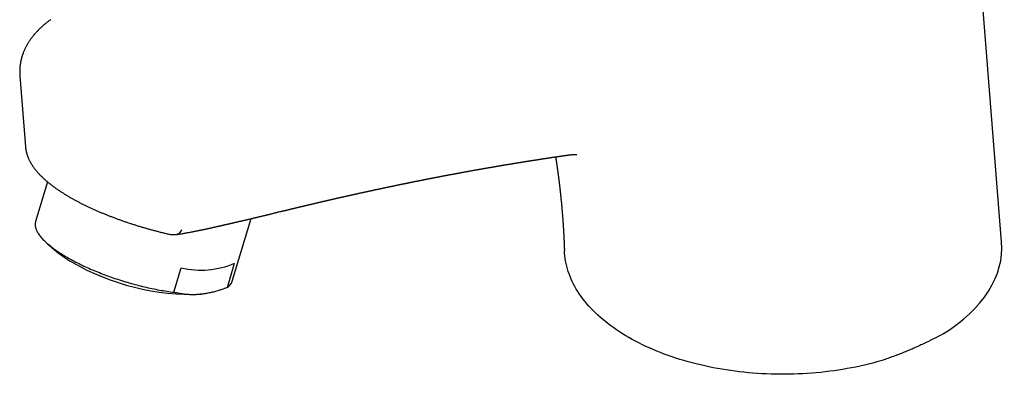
# Model space of a CAD drawing. Header units: millimetres. Extents: x 8 to 551, y 12 to 391.
# Tile 6 of 19: x 421 to 536, y 76 to 117. Entities that reach past the tile are written whole.
import ezdxf

# ---------------------------------------------------------------- set-up
doc = ezdxf.new("R2010")
doc.units = ezdxf.units.MM

msp = doc.modelspace()

# ---------------------------------------------------------------- linework, layer by layer
at = {"color": 7, "linetype": 'Continuous', "lineweight": 30}
for p, q in [((535.33, 91.19), (530.93, 146.69)), ((420.74, 110.53), (421.4, 102.25)), ((420.74, 110.53), (420.74, 110.53)), ((423.97, 98.16), (422.57, 93.54)), ((451.04, 94.68), (450.9, 94.65)), ((445.54, 86.58), (447.75, 93.88)), ((423.92, 91), (424.74, 90.28)), ((444.96, 85.84), (445.81, 88.68)), ((438.71, 85.3), (439.57, 88.13)), ((441.92, 85.07), (442.12, 85.1))]:
    msp.add_line(p, q, dxfattribs=at)
at = {"color": 7, "linetype": 'Continuous', "lineweight": 30, "flags": 128}
for points in [[(422.57, 93.54), (422.56, 93.51), (422.55, 93.44), (422.53, 93.37), (422.53, 93.3), (422.52, 93.22), (422.52, 93.15), (422.53, 93.07), (422.54, 93), (422.55, 92.92), (422.57, 92.84), (422.59, 92.76), (422.62, 92.68), (422.65, 92.6), (422.69, 92.52), (422.73, 92.43), (422.77, 92.35), (422.82, 92.26), (422.87, 92.18), (422.93, 92.09), (422.99, 92), (423.06, 91.91), (423.12, 91.83), (423.2, 91.74), (423.27, 91.65), (423.36, 91.55), (423.44, 91.46), (423.53, 91.37), (423.62, 91.28), (423.72, 91.19), (423.82, 91.09), (423.92, 91), (424.03, 90.91), (424.15, 90.81), (424.26, 90.72), (424.38, 90.62), (424.5, 90.53), (424.63, 90.43), (424.76, 90.34), (424.89, 90.24), (425.03, 90.14), (425.17, 90.05), (425.32, 89.95), (425.46, 89.86), (425.61, 89.76), (425.77, 89.67), (425.92, 89.57), (426.08, 89.48), (426.25, 89.38), (426.41, 89.29), (426.58, 89.19), (426.75, 89.1), (426.92, 89.01), (427.1, 88.91), (427.28, 88.82), (427.46, 88.73), (427.65, 88.64), (427.83, 88.54), (428.02, 88.45), (428.21, 88.36), (428.4, 88.27), (428.6, 88.19), (428.8, 88.1), (429, 88.01), (429.2, 87.92), (429.4, 87.84), (429.61, 87.75), (429.81, 87.67), (430.02, 87.59), (430.23, 87.5), (430.44, 87.42), (430.65, 87.34), (430.87, 87.26), (431.08, 87.18), (431.3, 87.11), (431.51, 87.03), (431.73, 86.96), (431.95, 86.88), (432.17, 86.81), (432.39, 86.74), (432.61, 86.67), (432.83, 86.6), (433.06, 86.53), (433.28, 86.47), (433.5, 86.4), (433.72, 86.34), (433.95, 86.27), (434.17, 86.21), (434.39, 86.15), (434.61, 86.1), (434.84, 86.04), (435.06, 85.99), (435.28, 85.93), (435.5, 85.88), (435.72, 85.83), (435.94, 85.78), (436.16, 85.73), (436.38, 85.69), (436.6, 85.65), (436.82, 85.6), (437.03, 85.56), (437.25, 85.52), (437.46, 85.49), (437.67, 85.45), (437.88, 85.42), (438.09, 85.39), (438.3, 85.36), (438.51, 85.33), (438.71, 85.3)], [(521.24, 77.31), (520.77, 77.18), (520.29, 77.05), (519.8, 76.92), (519.31, 76.81), (518.82, 76.7), (518.32, 76.59), (517.82, 76.49), (517.31, 76.4), (516.81, 76.31), (516.3, 76.23), (515.78, 76.15), (515.27, 76.09), (514.75, 76.02), (514.23, 75.97), (513.7, 75.92), (513.18, 75.87), (512.65, 75.84), (512.13, 75.81), (511.6, 75.78), (511.07, 75.76), (510.54, 75.75), (510.01, 75.74), (509.48, 75.75), (508.95, 75.75), (508.42, 75.77), (507.89, 75.79), (507.36, 75.81), (506.84, 75.84), (506.31, 75.88), (505.79, 75.93), (505.26, 75.98), (504.74, 76.04), (504.22, 76.1), (503.71, 76.17), (503.19, 76.25), (502.68, 76.33), (502.18, 76.42), (501.67, 76.51), (501.17, 76.61), (500.68, 76.72), (500.18, 76.83), (499.69, 76.95), (499.21, 77.07), (498.73, 77.2), (498.25, 77.34), (497.78, 77.48), (497.32, 77.63), (496.86, 77.78), (496.41, 77.94), (495.96, 78.1), (495.52, 78.27), (495.08, 78.44), (494.65, 78.62), (494.23, 78.81), (493.81, 79), (493.4, 79.19), (493, 79.39), (492.6, 79.59), (492.22, 79.8), (491.84, 80.02), (491.46, 80.23), (491.1, 80.46), (490.74, 80.68), (490.4, 80.91), (490.06, 81.15), (489.73, 81.39), (489.4, 81.63), (489.09, 81.88), (488.78, 82.13), (488.49, 82.38), (488.2, 82.64), (487.93, 82.9), (487.66, 83.16), (487.4, 83.43), (487.15, 83.7), (486.91, 83.97), (486.68, 84.25), (486.46, 84.53), (486.26, 84.81), (486.06, 85.09), (485.87, 85.38), (485.69, 85.67), (485.52, 85.96), (485.37, 86.25), (485.22, 86.54), (485.08, 86.84), (484.96, 87.14), (484.84, 87.43), (484.74, 87.73), (484.65, 88.04), (484.57, 88.34), (484.49, 88.64), (484.43, 88.95), (484.39, 89.25), (484.35, 89.55), (484.32, 89.86), (484.3, 90.15)]]:
    msp.add_lwpolyline(points, dxfattribs=at)
at = {"color": 7, "linetype": 'Continuous', "lineweight": 30}
for centre, radius, start, end in [((433.22, 100.21), 13.06, 229.5121, 240.7156), ((440.9, 113.2), 28.15, 240.0132, 272.066), ((441.84, 98.19), 10.31, 257.2821, 292.6773), ((444.22, 87.03), 1.39, 301.866, 341.2864)]:
    msp.add_arc(centre, radius, start, end, dxfattribs=at)
msp.add_ellipse((509.81, 90.46), major_axis=(25.55, 0.08), ratio=0.577279, start_param=5.531079, end_param=6.326977, dxfattribs=at)
for points, knots in [([(424.32, 117.06), (424.3, 117.04), (424.24, 117), (424.14, 116.92), (424, 116.82), (423.88, 116.72), (423.75, 116.62), (423.62, 116.51), (423.5, 116.41), (423.38, 116.3), (423.26, 116.19), (423.14, 116.09), (423.03, 115.98), (422.92, 115.87), (422.81, 115.76), (422.7, 115.64), (422.6, 115.53), (422.5, 115.42), (422.4, 115.3), (422.31, 115.19), (422.22, 115.07), (422.13, 114.95), (422.04, 114.84), (421.96, 114.72), (421.87, 114.6), (421.8, 114.48), (421.72, 114.36), (421.65, 114.24), (421.58, 114.12), (421.51, 114), (421.44, 113.88), (421.38, 113.75), (421.32, 113.63), (421.27, 113.51), (421.21, 113.38), (421.16, 113.26), (421.12, 113.14), (421.07, 113.01), (421.03, 112.89), (420.99, 112.77), (420.95, 112.64), (420.92, 112.52), (420.89, 112.39), (420.86, 112.27), (420.83, 112.14), (420.81, 112.01), (420.79, 111.89), (420.77, 111.76), (420.76, 111.64), (420.75, 111.51), (420.74, 111.38), (420.73, 111.26), (420.73, 111.13), (420.72, 111.01), (420.73, 110.88), (420.73, 110.75), (420.74, 110.64), (420.74, 110.56), (420.74, 110.53)], [0, 0, 0, 0, 0.0068556, 0.0262003, 0.0456459, 0.0651733, 0.0847632, 0.1043948, 0.1240458, 0.1436601, 0.1623729, 0.1819655, 0.2014739, 0.2208973, 0.2402365, 0.2594922, 0.2786656, 0.2977579, 0.3167706, 0.3357054, 0.3545643, 0.3733497, 0.3920641, 0.4107104, 0.4292917, 0.4478116, 0.4663082, 0.4847292, 0.5030062, 0.5212093, 0.5393348, 0.5573793, 0.5753401, 0.5932148, 0.6110017, 0.6286699, 0.6461838, 0.6637049, 0.6811429, 0.6985056, 0.7158005, 0.7330354, 0.7502184, 0.7673572, 0.784451, 0.8014871, 0.8185894, 0.8356296, 0.8526161, 0.8695573, 0.8864617, 0.9033376, 0.9201934, 0.9370375, 0.9538782, 0.9707211, 0.9875744, 1, 1, 1, 1]), ([(421.4, 102.25), (421.4, 102.24), (421.4, 102.19), (421.41, 102.11), (421.43, 102.01), (421.44, 101.91), (421.46, 101.81), (421.48, 101.71), (421.5, 101.61), (421.53, 101.51), (421.56, 101.41), (421.59, 101.31), (421.63, 101.21), (421.66, 101.1), (421.7, 101), (421.75, 100.9), (421.79, 100.8), (421.84, 100.69), (421.9, 100.59), (421.95, 100.49), (422.01, 100.38), (422.07, 100.28), (422.14, 100.17), (422.2, 100.07), (422.27, 99.96), (422.35, 99.86), (422.42, 99.75), (422.5, 99.65), (422.59, 99.55), (422.67, 99.44), (422.76, 99.34), (422.85, 99.24), (422.94, 99.13), (423.04, 99.03), (423.14, 98.93), (423.24, 98.83), (423.34, 98.73), (423.44, 98.63), (423.55, 98.53), (423.66, 98.43), (423.77, 98.34), (423.88, 98.24), (423.99, 98.15), (424.11, 98.05), (424.23, 97.96), (424.34, 97.86), (424.47, 97.77), (424.59, 97.68), (424.71, 97.59), (424.84, 97.5), (424.96, 97.4), (425.09, 97.31), (425.22, 97.23), (425.36, 97.14), (425.49, 97.05), (425.62, 96.96), (425.76, 96.87), (425.9, 96.79), (426.04, 96.7), (426.18, 96.61), (426.32, 96.53), (426.47, 96.44), (426.61, 96.36), (426.76, 96.27), (426.91, 96.19), (427.06, 96.11), (427.21, 96.02), (427.37, 95.94), (427.52, 95.86), (427.68, 95.78), (427.83, 95.7), (427.99, 95.62), (428.15, 95.54), (428.31, 95.46), (428.48, 95.38), (428.64, 95.3), (428.81, 95.22), (428.97, 95.14), (429.14, 95.07), (429.31, 94.99), (429.48, 94.91), (429.65, 94.84), (429.83, 94.76), (430, 94.69), (430.18, 94.61), (430.35, 94.54), (430.53, 94.46), (430.71, 94.39), (430.89, 94.32), (431.07, 94.25), (431.25, 94.18), (431.43, 94.11), (431.62, 94.04), (431.8, 93.97), (431.99, 93.9), (432.18, 93.83), (432.36, 93.76), (432.55, 93.69), (432.74, 93.63), (432.93, 93.56), (433.13, 93.49), (433.32, 93.43), (433.51, 93.36), (433.71, 93.3), (433.9, 93.24), (434.1, 93.18), (434.29, 93.11), (434.49, 93.05), (434.69, 92.99), (434.89, 92.93), (435.08, 92.87), (435.28, 92.82), (435.48, 92.76), (435.68, 92.7), (435.89, 92.64), (436.09, 92.59), (436.29, 92.53), (436.49, 92.48), (436.7, 92.43), (436.9, 92.38), (437.1, 92.32), (437.31, 92.27), (437.51, 92.22), (437.72, 92.17), (437.92, 92.13), (438.13, 92.08), (438.29, 92.04), (438.39, 92.02), (438.42, 92.01)], [0, 0, 0, 0, 0.002492, 0.009132, 0.01582, 0.022561, 0.029359, 0.036218, 0.043145, 0.050143, 0.057216, 0.06437, 0.071608, 0.078934, 0.086351, 0.093863, 0.101472, 0.109179, 0.116985, 0.12489, 0.132892, 0.140987, 0.149173, 0.157443, 0.16579, 0.174208, 0.182687, 0.191218, 0.199792, 0.208398, 0.217027, 0.22567, 0.234318, 0.242961, 0.251594, 0.26021, 0.268805, 0.277376, 0.28592, 0.294434, 0.302917, 0.311368, 0.319787, 0.328173, 0.336527, 0.344849, 0.35314, 0.361399, 0.36963, 0.377831, 0.386005, 0.394153, 0.402275, 0.410373, 0.418448, 0.426501, 0.434533, 0.442547, 0.450541, 0.458519, 0.466481, 0.474428, 0.482361, 0.490281, 0.49819, 0.506087, 0.513976, 0.521855, 0.529727, 0.537592, 0.545451, 0.553305, 0.561154, 0.569001, 0.576845, 0.584687, 0.592528, 0.600369, 0.608211, 0.616054, 0.623899, 0.631746, 0.639596, 0.647451, 0.65531, 0.663174, 0.671044, 0.678921, 0.686805, 0.694697, 0.702596, 0.710505, 0.718423, 0.726351, 0.73429, 0.742239, 0.7502, 0.758173, 0.766158, 0.774156, 0.782167, 0.790192, 0.798231, 0.806285, 0.814354, 0.822438, 0.830538, 0.838653, 0.846785, 0.854934, 0.8631, 0.871283, 0.879484, 0.887702, 0.895939, 0.904194, 0.912468, 0.92076, 0.929072, 0.937403, 0.945754, 0.954124, 0.962514, 0.970924, 0.979354, 0.987804, 0.996275, 1, 1, 1, 1]), ([(451.05, 94.68), (451.05, 94.68), (451.08, 94.69), (451.13, 94.7), (451.19, 94.71), (451.24, 94.73), (451.3, 94.74), (451.34, 94.75), (451.39, 94.76), (451.43, 94.77), (451.46, 94.78), (451.5, 94.79), (451.55, 94.8), (451.6, 94.81), (451.66, 94.83), (451.72, 94.84), (451.78, 94.85), (451.84, 94.87), (451.89, 94.88), (451.94, 94.9), (451.99, 94.91), (452.04, 94.92), (452.08, 94.93), (452.12, 94.94), (452.17, 94.95), (452.22, 94.96), (452.28, 94.98), (452.34, 94.99), (452.41, 95.01), (452.47, 95.02), (452.52, 95.04), (452.57, 95.05), (452.62, 95.06), (452.66, 95.07), (452.7, 95.08), (452.74, 95.09), (452.78, 95.1), (452.83, 95.11), (452.9, 95.13), (452.97, 95.14), (453.05, 95.16), (453.12, 95.18), (453.18, 95.19), (453.22, 95.2), (453.27, 95.21), (453.31, 95.22), (453.35, 95.23), (453.4, 95.25), (453.45, 95.26), (453.51, 95.27), (453.57, 95.29), (453.63, 95.3), (453.69, 95.31), (453.75, 95.33), (453.8, 95.34), (453.85, 95.35), (453.89, 95.36), (453.94, 95.37), (453.98, 95.38), (454.03, 95.39), (454.07, 95.41), (454.12, 95.42), (454.18, 95.43), (454.24, 95.44), (454.29, 95.46), (454.35, 95.47), (454.41, 95.49), (454.47, 95.5), (454.52, 95.51), (454.57, 95.52), (454.62, 95.54), (454.68, 95.55), (454.74, 95.56), (454.8, 95.58), (454.87, 95.59), (454.94, 95.61), (455, 95.62), (455.06, 95.64), (455.11, 95.65), (455.16, 95.66), (455.2, 95.67), (455.25, 95.68), (455.3, 95.69), (455.34, 95.7), (455.39, 95.72), (455.45, 95.73), (455.5, 95.74), (455.56, 95.75), (455.61, 95.77), (455.65, 95.78), (455.7, 95.79), (455.74, 95.8), (455.78, 95.81), (455.82, 95.82), (455.86, 95.83), (455.91, 95.84), (455.97, 95.85), (456.03, 95.86), (456.09, 95.88), (456.16, 95.9), (456.23, 95.91), (456.3, 95.93), (456.35, 95.94), (456.39, 95.95), (456.42, 95.95), (456.45, 95.96), (456.49, 95.97), (456.54, 95.98), (456.59, 95.99), (456.65, 96.01), (456.72, 96.02), (456.78, 96.04), (456.84, 96.05), (456.88, 96.06), (456.92, 96.07), (456.95, 96.08), (456.98, 96.08), (457.02, 96.09), (457.07, 96.1), (457.13, 96.12), (457.2, 96.13), (457.28, 96.15), (457.35, 96.17), (457.43, 96.19), (457.5, 96.2), (457.57, 96.22), (457.63, 96.23), (457.7, 96.25), (457.76, 96.26), (457.83, 96.28), (457.91, 96.29), (457.98, 96.31), (458.06, 96.33), (458.13, 96.35), (458.21, 96.36), (458.27, 96.38), (458.33, 96.39), (458.39, 96.4), (458.45, 96.42), (458.51, 96.43), (458.55, 96.44), (458.6, 96.45), (458.64, 96.46), (458.69, 96.47), (458.75, 96.48), (458.81, 96.5), (458.87, 96.51), (458.94, 96.53), (459.02, 96.55), (459.09, 96.56), (459.15, 96.58), (459.21, 96.59), (459.26, 96.6), (459.31, 96.61), (459.38, 96.63), (459.46, 96.64), (459.56, 96.67), (459.65, 96.69), (459.71, 96.7), (459.76, 96.71), (459.81, 96.72), (459.86, 96.73), (459.92, 96.75), (459.98, 96.76), (460.05, 96.77), (460.11, 96.79), (460.18, 96.8), (460.25, 96.82), (460.34, 96.84), (460.47, 96.87), (460.59, 96.89), (460.68, 96.91), (460.74, 96.93), (460.8, 96.94), (460.86, 96.95), (460.93, 96.97), (461.01, 96.99), (461.08, 97), (461.16, 97.02), (461.23, 97.03), (461.29, 97.05), (461.35, 97.06), (461.4, 97.07), (461.45, 97.08), (461.53, 97.1), (461.64, 97.12), (461.77, 97.15), (461.88, 97.17), (461.96, 97.19), (462.01, 97.2), (462.07, 97.22), (462.13, 97.23), (462.2, 97.24), (462.26, 97.26), (462.34, 97.27), (462.41, 97.29), (462.48, 97.3), (462.55, 97.32), (462.62, 97.33), (462.69, 97.35), (462.75, 97.36), (462.82, 97.37), (462.87, 97.39), (462.94, 97.4), (463.03, 97.42), (463.13, 97.44), (463.23, 97.46), (463.34, 97.49), (463.45, 97.51), (463.55, 97.53), (463.62, 97.55), (463.68, 97.56), (463.73, 97.57), (463.78, 97.58), (463.84, 97.59), (463.9, 97.6), (463.97, 97.62), (464.05, 97.63), (464.13, 97.65), (464.21, 97.67), (464.28, 97.68), (464.36, 97.7), (464.45, 97.72), (464.56, 97.74), (464.68, 97.77), (464.79, 97.79), (464.88, 97.81), (464.97, 97.83), (465.04, 97.84), (465.1, 97.85), (465.16, 97.87), (465.21, 97.88), (465.26, 97.89), (465.3, 97.9), (465.35, 97.91), (465.41, 97.92), (465.47, 97.93), (465.54, 97.94), (465.62, 97.96), (465.7, 97.98), (465.78, 97.99), (465.85, 98.01), (465.91, 98.02), (465.97, 98.03), (466.04, 98.05), (466.1, 98.06), (466.17, 98.07), (466.24, 98.09), (466.31, 98.1), (466.37, 98.11), (466.44, 98.13), (466.5, 98.14), (466.57, 98.15), (466.64, 98.17), (466.72, 98.18), (466.79, 98.2), (466.86, 98.21), (466.94, 98.23), (467.02, 98.24), (467.1, 98.26), (467.17, 98.27), (467.23, 98.29), (467.29, 98.3), (467.34, 98.31), (467.38, 98.32), (467.47, 98.33), (467.58, 98.35), (467.7, 98.38), (467.81, 98.4), (467.9, 98.42), (467.98, 98.43), (468.05, 98.45), (468.12, 98.46), (468.2, 98.48), (468.28, 98.49), (468.36, 98.51), (468.45, 98.53), (468.54, 98.54), (468.62, 98.56), (468.7, 98.58), (468.79, 98.59), (468.87, 98.61), (468.96, 98.63), (469.04, 98.64), (469.12, 98.66), (469.2, 98.67), (469.29, 98.69), (469.36, 98.7), (469.43, 98.72), (469.49, 98.73), (469.54, 98.74), (469.59, 98.75), (469.65, 98.76), (469.71, 98.77), (469.77, 98.78), (469.84, 98.8), (469.91, 98.81), (469.98, 98.82), (470.05, 98.84), (470.11, 98.85), (470.18, 98.86), (470.25, 98.87), (470.32, 98.89), (470.4, 98.9), (470.48, 98.92), (470.55, 98.93), (470.62, 98.94), (470.68, 98.96), (470.75, 98.97), (470.82, 98.98), (470.89, 99), (470.96, 99.01), (471.02, 99.02), (471.08, 99.03), (471.14, 99.04), (471.21, 99.06), (471.27, 99.07), (471.34, 99.08), (471.41, 99.09), (471.48, 99.11), (471.55, 99.12), (471.62, 99.13), (471.69, 99.15), (471.76, 99.16), (471.83, 99.17), (471.89, 99.18), (471.94, 99.19), (471.99, 99.2), (472.04, 99.21), (472.09, 99.22), (472.14, 99.23), (472.19, 99.24), (472.23, 99.24), (472.26, 99.25), (472.29, 99.26), (472.33, 99.26), (472.36, 99.27), (472.41, 99.28), (472.46, 99.29), (472.51, 99.3), (472.56, 99.31), (472.62, 99.32), (472.68, 99.33), (472.74, 99.34), (472.8, 99.35), (472.86, 99.36), (472.91, 99.37), (472.97, 99.38), (473.02, 99.39), (473.07, 99.4), (473.12, 99.41), (473.18, 99.42), (473.24, 99.43), (473.31, 99.44), (473.39, 99.46), (473.5, 99.48), (473.63, 99.5), (473.76, 99.52), (473.88, 99.55), (473.99, 99.57), (474.08, 99.58), (474.15, 99.59), (474.21, 99.6), (474.27, 99.61), (474.33, 99.63), (474.39, 99.64), (474.45, 99.65), (474.5, 99.66), (474.55, 99.66), (474.6, 99.67), (474.65, 99.68), (474.71, 99.69), (474.78, 99.7), (474.84, 99.71), (474.89, 99.72), (474.93, 99.73), (474.97, 99.74), (475.01, 99.74), (475.04, 99.75), (475.06, 99.75), (475.08, 99.76), (475.09, 99.76), (475.11, 99.76), (475.13, 99.77), (475.16, 99.77), (475.2, 99.78), (475.24, 99.79), (475.29, 99.79), (475.34, 99.8), (475.39, 99.81), (475.44, 99.82), (475.48, 99.83), (475.52, 99.83), (475.56, 99.84), (475.59, 99.85), (475.64, 99.85), (475.69, 99.86), (475.75, 99.87), (475.81, 99.88), (475.87, 99.89), (475.93, 99.9), (475.98, 99.91), (476.03, 99.92), (476.09, 99.93), (476.16, 99.94), (476.24, 99.96), (476.32, 99.97), (476.4, 99.99), (476.48, 100), (476.55, 100.01), (476.61, 100.02), (476.68, 100.03), (476.75, 100.04), (476.81, 100.05), (476.87, 100.06), (476.93, 100.07), (477, 100.09), (477.07, 100.1), (477.15, 100.11), (477.23, 100.12), (477.3, 100.14), (477.37, 100.15), (477.44, 100.16), (477.51, 100.17), (477.58, 100.18), (477.64, 100.19), (477.69, 100.2), (477.73, 100.21), (477.78, 100.22), (477.83, 100.23), (477.88, 100.23), (477.93, 100.24), (477.97, 100.25), (477.99, 100.25), (478.02, 100.26), (478.05, 100.26), (478.07, 100.26), (478.09, 100.27), (478.12, 100.27), (478.15, 100.28), (478.19, 100.28), (478.23, 100.29), (478.28, 100.3), (478.33, 100.31), (478.39, 100.32), (478.44, 100.33), (478.5, 100.33), (478.54, 100.34), (478.61, 100.35), (478.69, 100.37), (478.78, 100.38), (478.87, 100.4), (478.96, 100.41), (479.03, 100.42), (479.1, 100.43), (479.16, 100.44), (479.22, 100.45), (479.28, 100.46), (479.33, 100.47), (479.38, 100.48), (479.43, 100.49), (479.48, 100.49), (479.53, 100.5), (479.58, 100.51), (479.63, 100.52), (479.68, 100.53), (479.72, 100.53), (479.76, 100.54), (479.8, 100.54), (479.83, 100.55), (479.88, 100.56), (479.92, 100.56), (479.97, 100.57), (480.02, 100.58), (480.07, 100.59), (480.12, 100.6), (480.17, 100.6), (480.23, 100.61), (480.29, 100.62), (480.35, 100.63), (480.4, 100.64), (480.47, 100.65), (480.53, 100.66), (480.59, 100.67), (480.65, 100.68), (480.72, 100.69), (480.8, 100.7), (480.87, 100.71), (480.95, 100.73), (481.03, 100.74), (481.1, 100.75), (481.17, 100.76), (481.23, 100.77), (481.28, 100.78), (481.34, 100.79), (481.4, 100.79), (481.46, 100.8), (481.52, 100.81), (481.58, 100.82), (481.63, 100.83), (481.69, 100.84), (481.74, 100.85), (481.8, 100.86), (481.87, 100.87), (481.93, 100.88), (481.99, 100.89), (482.04, 100.89), (482.1, 100.9), (482.15, 100.91), (482.19, 100.92), (482.23, 100.92), (482.27, 100.93), (482.3, 100.93), (482.33, 100.94), (482.36, 100.94), (482.4, 100.95), (482.44, 100.95), (482.48, 100.96), (482.53, 100.97), (482.58, 100.98), (482.62, 100.98), (482.67, 100.99), (482.73, 101), (482.79, 101.01), (482.85, 101.02), (482.92, 101.03), (482.98, 101.04), (483.03, 101.04), (483.08, 101.05), (483.11, 101.06), (483.15, 101.06), (483.2, 101.07), (483.24, 101.07), (483.28, 101.08), (483.31, 101.08), (483.34, 101.09), (483.37, 101.09), (483.4, 101.1), (483.44, 101.1), (483.48, 101.11), (483.52, 101.12), (483.56, 101.12), (483.6, 101.13), (483.64, 101.13), (483.68, 101.14), (483.71, 101.14), (483.75, 101.15), (483.79, 101.15), (483.83, 101.16), (483.86, 101.16), (483.89, 101.17), (483.91, 101.17), (483.94, 101.18), (483.97, 101.18), (484, 101.18), (484.03, 101.19), (484.07, 101.19), (484.1, 101.2), (484.13, 101.2), (484.15, 101.21), (484.18, 101.21), (484.2, 101.21), (484.23, 101.22), (484.26, 101.22), (484.31, 101.23), (484.35, 101.24), (484.39, 101.24), (484.42, 101.24), (484.45, 101.25), (484.48, 101.25), (484.51, 101.26), (484.53, 101.26), (484.56, 101.26), (484.59, 101.27), (484.62, 101.27), (484.65, 101.28), (484.68, 101.28), (484.71, 101.28), (484.73, 101.29), (484.75, 101.29), (484.77, 101.29), (484.8, 101.3), (484.82, 101.3), (484.83, 101.3), (484.85, 101.3), (484.86, 101.31), (484.87, 101.31), (484.88, 101.31), (484.89, 101.31), (484.9, 101.31), (484.91, 101.31), (484.92, 101.31), (484.93, 101.31), (484.94, 101.31), (484.94, 101.32), (484.95, 101.32), (484.95, 101.32), (484.96, 101.32), (484.96, 101.32), (484.97, 101.32), (484.97, 101.32), (484.98, 101.32), (484.99, 101.32), (484.99, 101.32), (485, 101.32), (485, 101.32), (485.01, 101.32), (485.01, 101.32), (485.01, 101.32), (485.02, 101.32), (485.02, 101.33), (485.03, 101.33), (485.03, 101.33), (485.04, 101.33), (485.05, 101.33), (485.05, 101.33), (485.06, 101.33), (485.06, 101.33), (485.07, 101.33), (485.08, 101.33), (485.09, 101.33), (485.09, 101.33), (485.09, 101.33), (485.1, 101.33), (485.1, 101.33), (485.11, 101.33), (485.12, 101.34), (485.12, 101.34), (485.13, 101.34), (485.13, 101.34), (485.14, 101.34), (485.14, 101.34), (485.14, 101.34), (485.15, 101.34), (485.15, 101.34), (485.15, 101.34), (485.16, 101.34), (485.16, 101.34), (485.17, 101.34), (485.17, 101.34), (485.17, 101.34), (485.18, 101.34), (485.18, 101.34), (485.19, 101.34), (485.19, 101.34), (485.2, 101.34), (485.2, 101.34), (485.21, 101.34), (485.21, 101.34), (485.21, 101.34), (485.22, 101.34), (485.23, 101.34), (485.24, 101.35), (485.24, 101.35), (485.24, 101.35), (485.24, 101.35), (485.24, 101.35), (485.25, 101.35), (485.25, 101.35), (485.26, 101.35), (485.26, 101.35), (485.26, 101.35), (485.27, 101.35), (485.27, 101.35), (485.28, 101.35), (485.28, 101.35), (485.28, 101.35), (485.29, 101.35), (485.29, 101.35), (485.29, 101.35), (485.3, 101.35), (485.3, 101.35), (485.3, 101.35), (485.31, 101.35), (485.31, 101.35), (485.31, 101.35), (485.32, 101.35), (485.32, 101.35), (485.33, 101.35), (485.33, 101.35), (485.34, 101.35), (485.34, 101.35), (485.34, 101.35), (485.35, 101.35), (485.35, 101.35), (485.36, 101.35), (485.36, 101.35), (485.36, 101.35), (485.37, 101.35), (485.37, 101.35), (485.38, 101.35), (485.39, 101.35), (485.39, 101.35), (485.4, 101.35), (485.4, 101.35), (485.4, 101.35), (485.41, 101.35), (485.41, 101.35), (485.42, 101.35), (485.42, 101.35), (485.42, 101.35), (485.43, 101.35), (485.43, 101.35), (485.44, 101.35), (485.44, 101.35), (485.44, 101.35), (485.45, 101.35), (485.45, 101.35), (485.45, 101.35), (485.46, 101.35), (485.46, 101.35), (485.46, 101.35), (485.46, 101.35), (485.47, 101.35), (485.47, 101.35), (485.48, 101.35), (485.48, 101.35), (485.49, 101.35), (485.49, 101.35), (485.49, 101.35), (485.5, 101.35), (485.5, 101.35), (485.5, 101.35), (485.51, 101.36), (485.51, 101.36), (485.52, 101.36), (485.52, 101.36), (485.53, 101.36), (485.53, 101.36), (485.53, 101.36), (485.53, 101.36), (485.54, 101.35), (485.54, 101.35), (485.55, 101.35), (485.55, 101.35), (485.56, 101.35), (485.56, 101.35), (485.56, 101.35), (485.57, 101.35), (485.57, 101.35), (485.57, 101.35), (485.58, 101.35), (485.58, 101.35), (485.58, 101.35), (485.59, 101.35), (485.59, 101.35), (485.59, 101.35), (485.6, 101.35), (485.6, 101.35), (485.6, 101.35), (485.61, 101.35), (485.61, 101.35), (485.61, 101.35), (485.62, 101.35), (485.62, 101.35), (485.62, 101.35), (485.63, 101.35), (485.63, 101.35), (485.63, 101.35), (485.63, 101.35), (485.63, 101.35), (485.63, 101.35), (485.63, 101.35), (485.63, 101.35), (485.64, 101.35), (485.64, 101.35), (485.64, 101.35), (485.64, 101.35), (485.64, 101.35), (485.65, 101.35), (485.65, 101.35), (485.65, 101.35), (485.66, 101.35), (485.66, 101.35), (485.66, 101.35), (485.66, 101.35), (485.66, 101.35), (485.66, 101.35), (485.67, 101.35), (485.67, 101.35), (485.67, 101.35), (485.67, 101.35), (485.67, 101.35), (485.67, 101.35), (485.68, 101.35), (485.68, 101.35), (485.68, 101.35), (485.69, 101.35), (485.69, 101.35), (485.69, 101.35), (485.7, 101.35), (485.7, 101.35), (485.7, 101.35), (485.7, 101.35), (485.7, 101.35), (485.71, 101.35), (485.71, 101.35), (485.71, 101.35), (485.71, 101.35), (485.71, 101.35), (485.71, 101.35), (485.71, 101.35), (485.71, 101.35), (485.71, 101.35), (485.72, 101.35), (485.72, 101.35), (485.72, 101.35), (485.72, 101.35), (485.72, 101.35), (485.72, 101.35), (485.72, 101.35), (485.72, 101.35), (485.72, 101.35), (485.72, 101.35), (485.73, 101.35), (485.72, 101.35), (485.73, 101.35), (485.72, 101.35), (485.72, 101.35), (485.73, 101.35), (485.73, 101.35), (485.73, 101.35), (485.73, 101.35), (485.73, 101.35), (485.73, 101.35), (485.73, 101.35), (485.73, 101.35), (485.73, 101.35), (485.73, 101.35), (485.73, 101.35), (485.73, 101.35), (485.74, 101.35), (485.74, 101.35), (485.74, 101.35)], [0, 0, 0, 0, 0.00042, 0.001982, 0.00344, 0.004795, 0.006046, 0.007194, 0.008239, 0.009178, 0.010053, 0.011033, 0.012136, 0.013363, 0.014689, 0.016134, 0.017662, 0.019109, 0.02048, 0.021744, 0.022902, 0.023953, 0.024933, 0.026001, 0.027175, 0.028456, 0.029844, 0.031338, 0.032898, 0.034366, 0.035727, 0.036982, 0.038038, 0.039004, 0.0399, 0.04086, 0.04191, 0.043049, 0.044743, 0.046604, 0.04853, 0.050299, 0.051571, 0.052741, 0.053808, 0.054777, 0.055805, 0.056939, 0.058181, 0.05953, 0.060985, 0.06254, 0.064047, 0.065446, 0.066738, 0.067923, 0.069002, 0.069984, 0.071026, 0.072176, 0.073324, 0.074561, 0.075889, 0.077307, 0.07871, 0.080024, 0.081565, 0.08296, 0.08421, 0.085359, 0.086625, 0.088038, 0.089504, 0.091099, 0.09281, 0.094449, 0.095957, 0.097336, 0.098584, 0.099703, 0.100811, 0.10205, 0.103114, 0.104258, 0.105483, 0.106788, 0.108139, 0.10948, 0.110733, 0.111897, 0.112972, 0.113959, 0.114858, 0.115778, 0.116891, 0.118112, 0.119441, 0.120876, 0.122417, 0.1243, 0.126016, 0.127564, 0.128944, 0.129726, 0.13051, 0.131371, 0.13231, 0.133326, 0.13473, 0.136259, 0.137907, 0.139483, 0.140903, 0.141909, 0.142818, 0.14363, 0.14435, 0.145072, 0.146464, 0.147988, 0.149658, 0.151478, 0.153446, 0.15532, 0.157094, 0.158753, 0.160297, 0.161762, 0.163317, 0.164979, 0.16693, 0.168879, 0.170764, 0.172586, 0.174326, 0.175945, 0.177442, 0.178876, 0.180333, 0.181813, 0.182795, 0.183822, 0.184958, 0.186202, 0.187555, 0.189018, 0.190696, 0.192437, 0.194239, 0.19598, 0.197581, 0.199015, 0.200313, 0.201474, 0.202557, 0.205133, 0.207708, 0.210181, 0.211214, 0.212357, 0.213632, 0.21504, 0.21656, 0.218035, 0.219432, 0.221228, 0.222896, 0.224506, 0.226069, 0.229966, 0.233922, 0.235194, 0.23654, 0.238026, 0.239653, 0.241421, 0.243318, 0.245197, 0.247014, 0.248751, 0.250356, 0.2518, 0.253113, 0.254323, 0.255523, 0.258812, 0.262115, 0.265439, 0.266733, 0.268078, 0.269509, 0.271026, 0.272629, 0.274271, 0.276168, 0.277981, 0.279709, 0.281463, 0.283342, 0.284905, 0.286513, 0.288042, 0.289481, 0.290827, 0.293258, 0.295747, 0.298302, 0.300925, 0.303662, 0.30654, 0.308073, 0.309498, 0.31081, 0.312011, 0.313165, 0.314808, 0.316605, 0.31852, 0.320469, 0.322503, 0.324503, 0.326354, 0.328057, 0.331282, 0.334621, 0.336912, 0.339271, 0.341739, 0.343244, 0.344756, 0.34616, 0.347446, 0.348633, 0.349747, 0.35096, 0.352289, 0.353728, 0.355699, 0.357743, 0.359854, 0.361663, 0.363347, 0.364906, 0.366424, 0.368023, 0.369704, 0.371522, 0.373211, 0.374807, 0.376387, 0.377965, 0.379629, 0.381392, 0.383256, 0.385003, 0.386799, 0.388642, 0.390535, 0.392483, 0.3945, 0.39653, 0.397995, 0.399336, 0.400554, 0.401662, 0.402755, 0.407071, 0.409672, 0.412288, 0.414881, 0.416567, 0.418297, 0.420071, 0.421952, 0.423976, 0.426143, 0.428283, 0.430501, 0.432662, 0.434698, 0.436609, 0.438886, 0.441046, 0.443092, 0.445074, 0.447075, 0.449193, 0.451508, 0.452943, 0.454316, 0.455628, 0.456967, 0.458402, 0.45993, 0.461549, 0.463137, 0.465004, 0.466725, 0.468353, 0.469971, 0.471588, 0.473316, 0.475196, 0.477222, 0.479192, 0.481013, 0.482657, 0.484301, 0.48604, 0.487848, 0.489594, 0.491215, 0.492784, 0.494339, 0.495904, 0.497486, 0.499114, 0.500791, 0.50256, 0.504237, 0.506007, 0.507863, 0.509687, 0.511427, 0.513083, 0.514645, 0.516109, 0.517249, 0.518444, 0.519702, 0.521016, 0.522259, 0.523161, 0.523996, 0.524766, 0.525596, 0.526568, 0.52768, 0.528933, 0.5303, 0.531643, 0.532942, 0.534577, 0.536119, 0.537558, 0.539067, 0.540444, 0.54177, 0.543086, 0.544392, 0.545687, 0.547212, 0.548748, 0.550313, 0.55199, 0.55527, 0.558471, 0.561645, 0.564876, 0.568179, 0.569935, 0.571564, 0.573136, 0.574696, 0.576246, 0.577794, 0.579342, 0.580443, 0.581598, 0.582872, 0.584267, 0.585782, 0.587412, 0.589134, 0.590241, 0.591382, 0.592465, 0.593393, 0.594165, 0.594662, 0.595063, 0.595423, 0.595835, 0.596301, 0.597169, 0.598167, 0.599246, 0.600399, 0.601627, 0.602909, 0.604099, 0.60527, 0.606296, 0.60718, 0.608067, 0.609031, 0.610534, 0.612145, 0.613676, 0.61511, 0.616488, 0.617856, 0.619219, 0.620628, 0.622487, 0.624444, 0.626473, 0.628523, 0.630593, 0.632153, 0.633822, 0.635577, 0.637282, 0.638911, 0.640463, 0.641939, 0.643352, 0.645482, 0.6475, 0.649443, 0.651402, 0.653028, 0.654779, 0.65662, 0.658383, 0.660047, 0.661138, 0.662293, 0.663513, 0.664796, 0.666134, 0.667384, 0.668192, 0.668932, 0.669605, 0.670209, 0.670752, 0.671371, 0.67207, 0.67288, 0.673801, 0.674834, 0.675954, 0.677541, 0.679002, 0.68034, 0.681619, 0.682865, 0.684078, 0.686571, 0.68894, 0.691194, 0.693375, 0.69558, 0.696957, 0.698422, 0.699959, 0.701451, 0.702875, 0.704242, 0.705363, 0.706547, 0.707797, 0.70911, 0.710434, 0.711649, 0.712752, 0.713743, 0.714623, 0.715546, 0.716619, 0.717839, 0.719125, 0.720431, 0.721693, 0.722913, 0.724089, 0.725681, 0.727174, 0.728582, 0.730051, 0.731618, 0.73324, 0.734813, 0.73633, 0.738194, 0.740064, 0.741963, 0.743994, 0.746174, 0.747875, 0.749481, 0.750983, 0.752381, 0.753738, 0.755116, 0.756767, 0.758373, 0.759881, 0.761301, 0.762534, 0.763929, 0.765485, 0.767189, 0.768912, 0.770254, 0.771587, 0.77291, 0.774191, 0.775358, 0.776318, 0.777182, 0.77795, 0.778702, 0.779535, 0.780451, 0.781449, 0.782642, 0.783906, 0.785124, 0.786285, 0.78739, 0.788928, 0.790461, 0.792076, 0.793768, 0.795403, 0.796932, 0.797833, 0.798795, 0.799826, 0.800926, 0.802075, 0.803134, 0.804079, 0.804843, 0.805557, 0.806374, 0.807304, 0.808347, 0.809456, 0.810655, 0.811691, 0.812569, 0.813501, 0.814596, 0.815571, 0.816622, 0.817597, 0.818472, 0.819246, 0.819865, 0.820513, 0.821258, 0.822099, 0.823036, 0.82405, 0.824976, 0.825713, 0.826345, 0.82687, 0.827441, 0.828194, 0.829131, 0.830503, 0.831707, 0.832734, 0.833583, 0.83434, 0.835101, 0.835866, 0.836635, 0.837392, 0.83825, 0.839209, 0.840186, 0.841075, 0.841877, 0.842657, 0.843512, 0.844427, 0.845375, 0.846283, 0.847039, 0.847702, 0.84834, 0.848966, 0.849642, 0.85012, 0.850667, 0.851291, 0.85198, 0.852595, 0.853101, 0.853456, 0.853786, 0.854111, 0.854432, 0.854783, 0.855236, 0.85576, 0.856373, 0.856946, 0.857418, 0.857793, 0.858135, 0.858461, 0.858772, 0.859087, 0.859482, 0.859955, 0.860512, 0.861056, 0.861516, 0.862049, 0.862511, 0.86302, 0.863581, 0.864227, 0.864952, 0.865586, 0.866136, 0.866675, 0.867299, 0.867995, 0.868682, 0.869297, 0.869882, 0.870461, 0.871137, 0.871917, 0.87245, 0.872878, 0.873211, 0.873607, 0.874116, 0.874738, 0.87534, 0.87584, 0.876272, 0.876754, 0.877295, 0.877856, 0.878736, 0.879551, 0.880241, 0.88076, 0.881276, 0.881852, 0.882558, 0.883356, 0.884114, 0.884783, 0.885356, 0.88582, 0.886241, 0.886648, 0.887098, 0.887696, 0.888427, 0.889073, 0.889562, 0.88997, 0.890463, 0.891045, 0.891661, 0.892184, 0.892683, 0.893118, 0.893488, 0.893833, 0.894282, 0.894808, 0.895399, 0.895908, 0.896316, 0.89664, 0.897124, 0.897733, 0.898428, 0.899094, 0.899735, 0.900397, 0.901067, 0.901714, 0.902291, 0.902841, 0.903371, 0.903958, 0.904647, 0.90549, 0.906213, 0.906831, 0.907364, 0.90782, 0.908439, 0.909193, 0.909835, 0.910313, 0.91074, 0.911274, 0.911911, 0.912546, 0.913048, 0.913508, 0.913917, 0.914276, 0.914643, 0.915116, 0.91566, 0.916227, 0.916725, 0.917164, 0.917617, 0.918232, 0.918891, 0.91959, 0.920326, 0.920992, 0.921548, 0.922034, 0.922573, 0.923137, 0.923802, 0.924563, 0.925347, 0.926135, 0.92684, 0.927427, 0.927995, 0.928566, 0.929213, 0.929982, 0.930805, 0.931626, 0.932393, 0.933039, 0.933608, 0.934177, 0.934792, 0.935528, 0.936301, 0.937082, 0.93785, 0.938517, 0.939077, 0.939701, 0.940342, 0.941084, 0.941931, 0.942838, 0.943567, 0.944201, 0.944728, 0.945213, 0.945691, 0.94603, 0.946365, 0.946698, 0.947043, 0.947475, 0.948009, 0.948625, 0.949125, 0.949533, 0.949858, 0.950199, 0.95058, 0.951001, 0.951876, 0.95279, 0.953606, 0.954315, 0.95507, 0.955771, 0.956308, 0.956677, 0.957146, 0.957713, 0.958288, 0.958763, 0.959144, 0.95956, 0.960042, 0.960571, 0.962094, 0.963333, 0.964888, 0.965915, 0.967388, 0.968417, 0.969588, 0.970256, 0.971022, 0.971741, 0.972351, 0.972887, 0.973403, 0.973904, 0.974453, 0.97501, 0.975679, 0.976485, 0.977286, 0.978104, 0.978803, 0.979453, 0.980297, 0.98083, 0.981271, 0.98162, 0.981934, 0.982331, 0.983228, 0.984078, 0.984872, 0.985693, 0.986532, 0.98744, 0.988274, 0.989257, 0.990358, 0.991483, 0.992505, 0.993395, 0.994192, 0.994986, 0.995848, 0.996822, 0.99794, 0.999023, 0.999995, 1, 1, 1, 1]), ([(483.27, 101.08), (483.27, 101.07), (483.27, 101.05), (483.28, 101.02), (483.28, 100.99), (483.29, 100.96), (483.29, 100.92), (483.3, 100.89), (483.31, 100.83), (483.32, 100.77), (483.33, 100.7), (483.34, 100.63), (483.35, 100.56), (483.36, 100.5), (483.37, 100.44), (483.38, 100.4), (483.38, 100.35), (483.39, 100.29), (483.4, 100.24), (483.41, 100.18), (483.41, 100.13), (483.42, 100.1), (483.43, 100.06), (483.43, 100.03), (483.44, 99.99), (483.44, 99.95), (483.45, 99.91), (483.45, 99.87), (483.46, 99.82), (483.46, 99.78), (483.47, 99.75), (483.47, 99.72), (483.48, 99.69), (483.48, 99.65), (483.49, 99.61), (483.49, 99.57), (483.5, 99.54), (483.5, 99.51), (483.51, 99.48), (483.51, 99.46), (483.51, 99.44), (483.52, 99.41), (483.52, 99.38), (483.53, 99.35), (483.53, 99.31), (483.54, 99.27), (483.54, 99.22), (483.55, 99.18), (483.55, 99.14), (483.56, 99.1), (483.56, 99.07), (483.57, 99.04), (483.57, 99.02), (483.57, 98.99), (483.58, 98.97), (483.58, 98.94), (483.58, 98.91), (483.59, 98.88), (483.59, 98.85), (483.6, 98.82), (483.6, 98.79), (483.6, 98.77), (483.61, 98.74), (483.61, 98.71), (483.61, 98.68), (483.62, 98.64), (483.62, 98.6), (483.63, 98.56), (483.63, 98.52), (483.64, 98.48), (483.64, 98.45), (483.65, 98.42), (483.65, 98.39), (483.66, 98.36), (483.66, 98.32), (483.67, 98.27), (483.67, 98.23), (483.68, 98.19), (483.68, 98.15), (483.68, 98.12), (483.69, 98.09), (483.69, 98.06), (483.7, 98.02), (483.7, 97.99), (483.7, 97.95), (483.71, 97.92), (483.71, 97.89), (483.72, 97.86), (483.72, 97.84), (483.72, 97.81), (483.73, 97.77), (483.73, 97.73), (483.74, 97.68), (483.74, 97.63), (483.75, 97.6), (483.75, 97.56), (483.76, 97.53), (483.76, 97.5), (483.76, 97.46), (483.77, 97.43), (483.77, 97.38), (483.78, 97.33), (483.78, 97.28), (483.79, 97.24), (483.79, 97.2), (483.8, 97.17), (483.8, 97.15), (483.8, 97.12), (483.81, 97.08), (483.81, 97.05), (483.81, 97.01), (483.82, 96.98), (483.82, 96.95), (483.82, 96.92), (483.83, 96.89), (483.83, 96.86), (483.83, 96.82), (483.84, 96.78), (483.84, 96.74), (483.85, 96.7), (483.85, 96.65), (483.86, 96.62), (483.86, 96.59), (483.86, 96.56), (483.86, 96.53), (483.87, 96.49), (483.87, 96.45), (483.88, 96.41), (483.88, 96.38), (483.88, 96.34), (483.89, 96.32), (483.89, 96.29), (483.89, 96.27), (483.89, 96.24), (483.9, 96.21), (483.9, 96.18), (483.9, 96.14), (483.91, 96.11), (483.91, 96.07), (483.91, 96.05), (483.92, 96.02), (483.92, 95.99), (483.92, 95.95), (483.93, 95.89), (483.93, 95.84), (483.94, 95.78), (483.95, 95.72), (483.95, 95.67), (483.95, 95.62), (483.96, 95.58), (483.96, 95.55), (483.96, 95.51), (483.97, 95.49), (483.97, 95.45), (483.97, 95.42), (483.98, 95.37), (483.98, 95.33), (483.99, 95.29), (483.99, 95.26), (483.99, 95.22), (483.99, 95.19), (484, 95.16), (484, 95.13), (484, 95.09), (484.01, 95.05), (484.01, 95.01), (484.01, 94.97), (484.02, 94.94), (484.02, 94.91), (484.02, 94.89), (484.02, 94.86), (484.03, 94.83), (484.03, 94.79), (484.03, 94.74), (484.04, 94.69), (484.04, 94.65), (484.04, 94.61), (484.05, 94.58), (484.05, 94.55), (484.05, 94.51), (484.05, 94.47), (484.06, 94.43), (484.06, 94.39), (484.06, 94.35), (484.07, 94.32), (484.07, 94.29), (484.07, 94.26), (484.07, 94.22), (484.08, 94.19), (484.08, 94.15), (484.08, 94.1), (484.09, 94.05), (484.09, 94.01), (484.09, 93.97), (484.1, 93.94), (484.1, 93.9), (484.1, 93.86), (484.1, 93.82), (484.11, 93.78), (484.11, 93.74), (484.11, 93.7), (484.12, 93.65), (484.12, 93.62), (484.12, 93.58), (484.12, 93.55), (484.13, 93.51), (484.13, 93.47), (484.13, 93.42), (484.14, 93.38), (484.14, 93.35), (484.14, 93.32), (484.14, 93.28), (484.15, 93.24), (484.15, 93.2), (484.15, 93.15), (484.15, 93.1), (484.16, 93.06), (484.16, 93.03), (484.16, 92.99), (484.16, 92.96), (484.17, 92.93), (484.17, 92.89), (484.17, 92.85), (484.17, 92.81), (484.18, 92.77), (484.18, 92.74), (484.18, 92.71), (484.18, 92.68), (484.18, 92.65), (484.18, 92.63), (484.19, 92.6), (484.19, 92.57), (484.19, 92.53), (484.19, 92.49), (484.2, 92.44), (484.2, 92.39), (484.2, 92.35), (484.2, 92.31), (484.21, 92.27), (484.21, 92.24), (484.21, 92.21), (484.21, 92.18), (484.21, 92.15), (484.21, 92.13), (484.22, 92.1), (484.22, 92.06), (484.22, 92.02), (484.22, 91.98), (484.22, 91.94), (484.23, 91.91), (484.23, 91.89), (484.23, 91.86), (484.23, 91.82), (484.23, 91.77), (484.24, 91.72), (484.24, 91.67), (484.24, 91.62), (484.24, 91.58), (484.24, 91.54), (484.25, 91.51), (484.25, 91.48), (484.25, 91.45), (484.25, 91.41), (484.25, 91.37), (484.25, 91.33), (484.26, 91.3), (484.26, 91.27), (484.26, 91.24), (484.26, 91.21), (484.26, 91.19), (484.26, 91.16), (484.26, 91.13), (484.27, 91.09), (484.27, 91.03), (484.27, 90.97), (484.27, 90.92), (484.28, 90.87), (484.28, 90.83), (484.28, 90.8), (484.28, 90.76), (484.28, 90.72), (484.28, 90.67), (484.29, 90.63), (484.29, 90.6), (484.29, 90.57), (484.29, 90.55), (484.29, 90.54), (484.29, 90.52), (484.29, 90.49), (484.29, 90.45), (484.29, 90.4), (484.3, 90.35), (484.3, 90.29), (484.3, 90.22), (484.3, 90.18), (484.3, 90.15)], [0, 0, 0, 0, 0.003157, 0.007961, 0.012104, 0.0161, 0.020332, 0.025033, 0.030434, 0.039358, 0.047641, 0.055774, 0.063871, 0.071817, 0.07663, 0.081397, 0.086288, 0.091762, 0.097771, 0.103874, 0.108101, 0.11181, 0.114998, 0.11816, 0.121545, 0.12518, 0.128924, 0.132983, 0.137266, 0.141108, 0.144374, 0.146875, 0.14986, 0.153375, 0.157323, 0.160947, 0.164083, 0.166593, 0.168735, 0.170887, 0.173114, 0.175415, 0.177991, 0.181088, 0.184784, 0.189058, 0.193242, 0.197019, 0.200949, 0.204315, 0.207311, 0.210101, 0.212186, 0.214139, 0.216181, 0.218822, 0.222081, 0.225069, 0.227999, 0.230621, 0.232934, 0.234939, 0.237748, 0.240507, 0.243405, 0.246479, 0.250085, 0.254313, 0.258052, 0.26159, 0.264659, 0.26726, 0.269803, 0.272739, 0.276778, 0.280991, 0.284914, 0.288546, 0.291882, 0.294853, 0.297524, 0.300405, 0.303934, 0.306908, 0.310191, 0.313296, 0.316058, 0.318478, 0.320555, 0.32246, 0.326382, 0.330872, 0.335817, 0.339367, 0.343048, 0.346409, 0.349355, 0.351952, 0.354875, 0.358301, 0.362189, 0.367426, 0.371971, 0.375902, 0.379465, 0.381542, 0.383876, 0.386624, 0.389787, 0.393356, 0.396803, 0.399836, 0.402453, 0.404657, 0.406818, 0.410007, 0.413597, 0.417439, 0.421278, 0.425282, 0.429115, 0.432471, 0.434776, 0.437202, 0.440037, 0.443283, 0.44744, 0.451169, 0.454413, 0.45718, 0.459717, 0.462141, 0.464186, 0.466248, 0.468809, 0.471928, 0.475605, 0.478787, 0.481694, 0.484253, 0.486463, 0.488345, 0.492692, 0.497574, 0.502937, 0.508757, 0.513656, 0.518235, 0.522407, 0.526174, 0.529605, 0.532088, 0.534487, 0.537343, 0.540733, 0.544656, 0.548878, 0.552502, 0.555526, 0.558064, 0.560728, 0.563607, 0.566548, 0.569808, 0.573393, 0.577304, 0.58107, 0.583824, 0.586228, 0.588414, 0.590848, 0.593568, 0.596577, 0.601378, 0.605881, 0.610079, 0.613168, 0.615941, 0.61849, 0.621496, 0.625098, 0.629297, 0.633251, 0.636675, 0.639571, 0.641987, 0.644442, 0.647385, 0.650572, 0.65417, 0.658205, 0.662645, 0.666741, 0.670195, 0.673158, 0.676123, 0.679496, 0.683203, 0.686809, 0.690245, 0.694482, 0.698312, 0.701666, 0.70412, 0.707068, 0.710541, 0.71454, 0.718491, 0.721918, 0.72482, 0.727738, 0.730843, 0.734285, 0.73807, 0.742206, 0.746695, 0.750261, 0.753438, 0.756214, 0.758717, 0.761606, 0.764973, 0.768793, 0.772458, 0.775722, 0.778583, 0.781064, 0.783457, 0.785709, 0.787958, 0.790227, 0.792929, 0.796221, 0.800359, 0.804796, 0.808859, 0.812534, 0.81582, 0.818719, 0.821808, 0.824619, 0.82715, 0.829432, 0.831561, 0.834168, 0.837255, 0.84082, 0.844365, 0.847454, 0.850151, 0.852457, 0.854551, 0.858008, 0.861941, 0.86621, 0.870704, 0.875415, 0.878888, 0.881905, 0.884465, 0.887057, 0.890166, 0.893151, 0.896497, 0.899934, 0.903021, 0.90575, 0.90812, 0.91005, 0.912118, 0.914485, 0.917153, 0.920109, 0.925889, 0.93101, 0.935573, 0.939854, 0.942409, 0.945116, 0.948298, 0.951956, 0.956085, 0.959692, 0.962631, 0.964898, 0.965982, 0.967385, 0.969213, 0.971464, 0.9747, 0.97854, 0.982987, 0.988044, 0.993714, 1, 1, 1, 1]), ([(445.85, 93.44), (445.9, 93.45), (445.98, 93.47), (446.11, 93.5), (446.23, 93.53), (446.34, 93.55), (446.44, 93.58), (446.54, 93.6), (446.63, 93.62), (446.71, 93.64), (446.78, 93.66), (446.85, 93.67), (446.91, 93.68), (446.96, 93.7), (447, 93.71), (447.04, 93.72), (447.07, 93.72), (447.09, 93.73), (447.11, 93.73), (447.13, 93.74), (447.15, 93.74), (447.17, 93.75), (447.2, 93.75), (447.25, 93.76), (447.3, 93.78), (447.36, 93.79), (447.47, 93.82), (447.61, 93.85), (447.79, 93.89), (447.93, 93.93), (448.03, 93.95), (448.1, 93.97), (448.16, 93.98), (448.22, 94), (448.27, 94.01), (448.32, 94.02), (448.36, 94.03), (448.4, 94.04), (448.44, 94.05), (448.48, 94.06), (448.53, 94.07), (448.58, 94.08), (448.64, 94.1), (448.72, 94.11), (448.8, 94.13), (448.89, 94.15), (449, 94.18), (449.14, 94.22), (449.28, 94.25), (449.38, 94.27), (449.45, 94.29), (449.51, 94.3), (449.57, 94.32), (449.62, 94.33), (449.66, 94.34), (449.69, 94.35), (449.72, 94.36), (449.75, 94.36), (449.77, 94.37), (449.8, 94.37), (449.83, 94.38), (449.87, 94.39), (449.92, 94.4), (449.97, 94.42), (450.06, 94.44), (450.19, 94.47), (450.33, 94.5), (450.46, 94.54), (450.58, 94.56), (450.68, 94.59), (450.75, 94.61), (450.8, 94.62), (450.84, 94.63), (450.87, 94.63), (450.89, 94.64), (450.91, 94.64), (450.91, 94.64)], [0, 0, 0, 0, 0.0262512, 0.0510266, 0.074327, 0.0961531, 0.1165056, 0.1353853, 0.1527926, 0.1687281, 0.1831922, 0.1961856, 0.2077084, 0.217761, 0.2263438, 0.233457, 0.2393623, 0.2437718, 0.2478095, 0.2517264, 0.2555224, 0.2596754, 0.2648226, 0.2735282, 0.2841191, 0.2965946, 0.3109545, 0.3470173, 0.3817296, 0.4150884, 0.4289709, 0.442605, 0.4555047, 0.4671542, 0.4775535, 0.4867029, 0.4946027, 0.5020354, 0.5095553, 0.5174724, 0.5264859, 0.5369609, 0.5499137, 0.5645698, 0.5809289, 0.5985499, 0.6160942, 0.6500655, 0.6833886, 0.6965369, 0.7095819, 0.7225066, 0.7344597, 0.7449688, 0.752213, 0.7585659, 0.7640276, 0.7685981, 0.7723496, 0.7775633, 0.7841652, 0.7921551, 0.801533, 0.8122988, 0.8244523, 0.8550737, 0.8856929, 0.9088827, 0.932067, 0.9552367, 0.9659969, 0.9754169, 0.9835058, 0.9902782, 0.9957599, 1, 1, 1, 1]), ([(439.05, 92.02), (439.08, 92.02), (439.19, 92.04), (439.38, 92.07), (439.61, 92.11), (439.83, 92.15), (440.03, 92.19), (440.23, 92.23), (440.42, 92.26), (440.61, 92.3), (440.79, 92.33), (440.96, 92.37), (441.12, 92.4), (441.27, 92.43), (441.41, 92.46), (441.54, 92.49), (441.66, 92.51), (441.77, 92.53), (441.87, 92.55), (441.96, 92.57), (442.04, 92.59), (442.11, 92.6), (442.18, 92.62), (442.24, 92.63), (442.29, 92.64), (442.33, 92.65), (442.37, 92.66), (442.4, 92.67), (442.44, 92.67), (442.47, 92.68), (442.52, 92.69), (442.57, 92.7), (442.63, 92.71), (442.7, 92.73), (442.77, 92.74), (442.85, 92.76), (442.93, 92.78), (443.05, 92.8), (443.19, 92.83), (443.34, 92.87), (443.48, 92.9), (443.61, 92.93), (443.74, 92.96), (443.84, 92.98), (443.92, 93), (443.97, 93.01), (444.01, 93.02), (444.06, 93.03), (444.11, 93.04), (444.15, 93.05), (444.18, 93.06), (444.21, 93.06), (444.23, 93.07), (444.24, 93.07), (444.26, 93.07), (444.28, 93.08), (444.31, 93.08), (444.35, 93.09), (444.39, 93.1), (444.45, 93.12), (444.5, 93.13), (444.56, 93.14), (444.62, 93.16), (444.68, 93.17), (444.75, 93.19), (444.84, 93.2), (444.93, 93.23), (445.01, 93.25), (445.09, 93.26), (445.17, 93.28), (445.25, 93.3), (445.33, 93.32), (445.42, 93.34), (445.51, 93.36), (445.6, 93.38), (445.69, 93.4), (445.77, 93.42), (445.83, 93.43), (445.85, 93.44)], [0, 0, 0, 0, 0.014143, 0.046672, 0.077835, 0.107664, 0.136188, 0.163431, 0.189418, 0.216577, 0.242264, 0.266501, 0.289307, 0.310699, 0.330691, 0.349298, 0.36653, 0.382399, 0.396911, 0.409853, 0.421503, 0.431998, 0.441436, 0.449958, 0.457382, 0.463717, 0.468971, 0.474071, 0.478532, 0.48396, 0.49048, 0.498087, 0.506775, 0.516537, 0.527368, 0.53926, 0.552087, 0.56498, 0.590002, 0.614632, 0.634303, 0.653733, 0.67293, 0.691636, 0.699618, 0.707325, 0.714759, 0.721922, 0.728813, 0.735433, 0.741298, 0.744839, 0.747446, 0.749198, 0.751297, 0.754159, 0.759057, 0.765258, 0.772762, 0.780561, 0.789396, 0.798952, 0.808235, 0.817171, 0.825759, 0.841498, 0.855928, 0.869053, 0.880874, 0.892469, 0.905067, 0.918669, 0.932023, 0.946225, 0.960754, 0.974573, 0.987655, 1, 1, 1, 1]), ([(438.95, 92.01), (438.93, 92.01), (438.88, 92), (438.81, 92), (438.74, 92), (438.67, 92), (438.61, 92), (438.55, 92), (438.5, 92), (438.46, 92.01), (438.43, 92.01), (438.42, 92.01), (438.42, 92.01)], [0, 0, 0, 0, 0.1105076, 0.2212688, 0.3329536, 0.4450321, 0.5555769, 0.6667173, 0.7801304, 0.894549, 0.9751466, 1, 1, 1, 1]), ([(439.66, 92.59), (439.61, 92.52), (439.51, 92.37), (439.38, 92.22), (439.27, 92.12), (439.17, 92.06), (439.07, 92.02), (438.99, 92.01), (438.95, 92.01)], [0, 0, 0, 0, 0.2491912, 0.4980588, 0.634707, 0.7758602, 0.8963844, 1, 1, 1, 1]), ([(444.96, 85.84), (444.88, 85.82), (444.75, 85.77), (444.54, 85.7), (444.35, 85.63), (444.16, 85.57), (443.94, 85.5), (443.71, 85.43), (443.45, 85.36), (443.2, 85.3), (442.95, 85.24), (442.69, 85.19), (442.44, 85.14), (442.2, 85.11), (441.95, 85.07), (441.7, 85.05), (441.47, 85.03), (441.27, 85.02), (441.08, 85.01), (440.89, 85.01), (440.68, 85.01), (440.45, 85.02), (440.19, 85.04), (439.94, 85.07), (439.69, 85.1), (439.44, 85.14), (439.19, 85.19), (438.95, 85.24), (438.79, 85.28), (438.71, 85.3)], [0, 0, 0, 0, 0.032291, 0.06116, 0.090028, 0.118912, 0.147796, 0.186301, 0.224817, 0.263491, 0.302177, 0.34077, 0.379377, 0.417729, 0.456096, 0.495512, 0.534943, 0.56531, 0.595677, 0.626072, 0.656468, 0.699243, 0.742053, 0.784881, 0.827819, 0.870773, 0.913832, 0.956903, 1, 1, 1, 1]), ([(528.5, 80.44), (528.13, 80.25), (527.38, 79.85), (526.22, 79.29), (525.03, 78.75), (523.8, 78.24), (522.54, 77.76), (521.68, 77.46), (521.24, 77.31)], [0, 0, 0, 0, 0.1675797, 0.3344774, 0.5009297, 0.6671748, 0.8334518, 1, 1, 1, 1])]:
    msp.add_open_spline(points, degree=3, knots=knots, dxfattribs=at)

doc.saveas('drawing.dxf')
